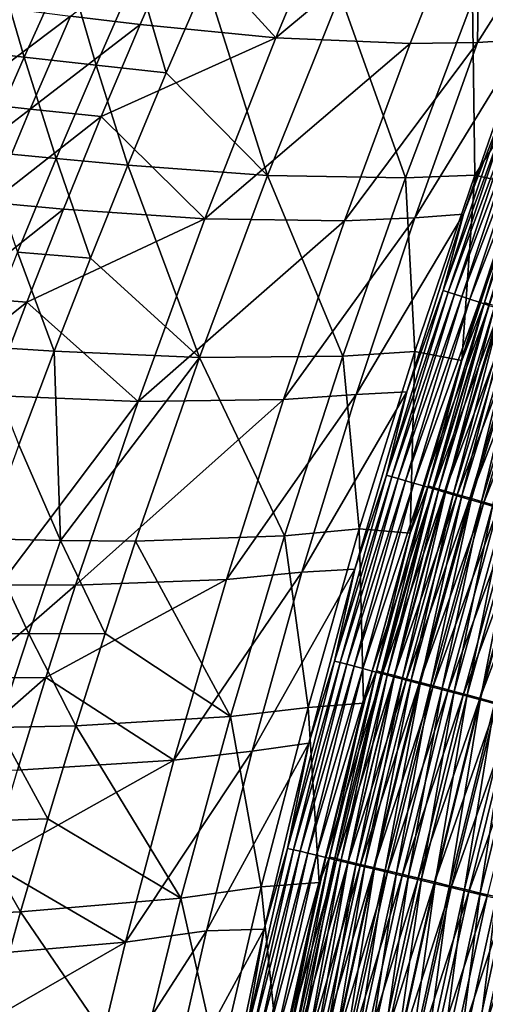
# Model space of a CAD drawing. Header units: metres. Extents: x 0 to 1400, y -1400 to 0.
# Tile 114 of 256: x 193 to 225, y -610 to -543. Entities that reach past the tile are written whole.
import ezdxf

# ---------------------------------------------------------------- set-up
doc = ezdxf.new("R2010")
doc.units = ezdxf.units.M

msp = doc.modelspace()

# ---------------------------------------------------------------- linework, layer by layer
at = {"layer": 'None'}
for points in [[(216.11055, -531.797058, -367.193848), (210.9776, -544.06488, -367.144104), (204.410156, -536.888916, -311.00415)], [(216.11055, -531.797058, -367.193848), (224.907562, -532.435425, -423.498596), (210.9776, -544.06488, -367.144104)], [(224.907562, -532.435425, -423.498596), (220.14151, -544.458435, -423.469849), (210.9776, -544.06488, -367.144104)], [(220.14151, -544.458435, -423.469849), (224.907562, -532.435425, -423.498596), (224.741699, -544.384521, -451.65152)], [(224.907562, -532.435425, -423.498596), (232.331741, -532.395081, -470.942535), (224.741699, -544.384521, -451.65152)], [(232.331741, -532.395081, -470.942535), (227.910233, -544.191895, -471.160858), (224.741699, -544.384521, -451.65152)], [(201.695084, -543.155518, -310.973724), (196.940201, -542.585938, -282.952026), (204.410156, -536.888916, -311.00415)], [(210.9776, -544.06488, -367.144104), (201.695084, -543.155518, -310.973724), (204.410156, -536.888916, -311.00415)], [(191.715164, -538.344055, -226.513397), (188.740311, -544.821228, -226.474945), (193.788971, -545.381836, -254.434387)], [(196.669632, -538.972107, -254.473541), (191.715164, -538.344055, -226.513397), (193.788971, -545.381836, -254.434387)], [(196.669632, -538.972107, -254.473541), (193.788971, -545.381836, -254.434387), (198.695969, -545.93927, -282.434631)], [(201.483261, -539.594177, -282.473602), (196.669632, -538.972107, -254.473541), (198.695969, -545.93927, -282.434631)], [(201.483261, -539.594177, -282.473602), (198.695969, -545.93927, -282.434631), (203.48909, -546.461975, -310.473175)], [(206.18364, -540.179382, -310.511078), (201.483261, -539.594177, -282.473602), (203.48909, -546.461975, -310.473175)], [(206.18364, -540.179382, -310.511078), (203.48909, -546.461975, -310.473175), (210.406784, -553.461304, -366.621277)], [(210.406784, -553.461304, -366.621277), (215.355011, -541.116821, -366.687836), (206.18364, -540.179382, -310.511078)], [(219.824326, -553.629761, -422.924652), (215.355011, -541.116821, -366.687836), (210.406784, -553.461304, -366.621277)], [(219.824326, -553.629761, -422.924652), (224.403, -541.539673, -422.975586), (215.355011, -541.116821, -366.687836)], [(224.403, -541.539673, -422.975586), (219.824326, -553.629761, -422.924652), (224.558044, -553.437439, -451.125275)], [(231.880112, -541.966003, -470.656403), (224.403, -541.539673, -422.975586), (224.558044, -553.437439, -451.125275)], [(189.238663, -548.402283, -254.937912), (192.071579, -541.98175, -254.969345), (196.940201, -542.585938, -282.952026)], [(224.558044, -553.437439, -451.125275), (227.566879, -554.136169, -470.869385), (231.880112, -541.966003, -470.656403)], [(196.940201, -542.585938, -282.952026), (194.201202, -548.942139, -282.920593), (189.238663, -548.402283, -254.937912)], [(194.201202, -548.942139, -282.920593), (196.940201, -542.585938, -282.952026), (201.695084, -543.155518, -310.973724)], [(199.049362, -549.449463, -310.943176), (194.201202, -548.942139, -282.920593), (201.695084, -543.155518, -310.973724)], [(199.049362, -549.449463, -310.943176), (201.695084, -543.155518, -310.973724), (210.9776, -544.06488, -367.144104)], [(206.12883, -556.432251, -367.093872), (199.049362, -549.449463, -310.943176), (210.9776, -544.06488, -367.144104)], [(210.9776, -544.06488, -367.144104), (220.14151, -544.458435, -423.469849), (206.12883, -556.432251, -367.093872)], [(220.14151, -544.458435, -423.469849), (215.664764, -556.572449, -423.440765), (206.12883, -556.432251, -367.093872)], [(215.664764, -556.572449, -423.440765), (220.14151, -544.458435, -423.469849), (224.741699, -544.384521, -451.65152)], [(224.741699, -544.384521, -451.65152), (220.450577, -556.365295, -451.633575), (215.664764, -556.572449, -423.440765)], [(224.741699, -544.384521, -451.65152), (227.910233, -544.191895, -471.160858), (220.450577, -556.365295, -451.633575)], [(227.910233, -544.191895, -471.160858), (223.77269, -556.116882, -471.387726), (220.450577, -556.365295, -451.633575)], [(223.77269, -556.116882, -471.387726), (227.910233, -544.191895, -471.160858), (226.567551, -548.842773, -472.902557)], [(193.788971, -545.381836, -254.434387), (188.740311, -544.821228, -226.474945), (190.97673, -551.821777, -254.394897)], [(193.788971, -545.381836, -254.434387), (190.97673, -551.821777, -254.394897), (195.978073, -552.313293, -282.395325)], [(193.788971, -545.381836, -254.434387), (195.978073, -552.313293, -282.395325), (198.695969, -545.93927, -282.434631)], [(198.695969, -545.93927, -282.434631), (195.978073, -552.313293, -282.395325), (200.864914, -552.772095, -310.434937)], [(203.48909, -546.461975, -310.473175), (198.695969, -545.93927, -282.434631), (200.864914, -552.772095, -310.434937)], [(203.48909, -546.461975, -310.473175), (200.864914, -552.772095, -310.434937), (210.406784, -553.461304, -366.621277)], [(189.238663, -548.402283, -254.937912), (194.201202, -548.942139, -282.920593), (186.473923, -554.852234, -254.906357)], [(186.473923, -554.852234, -254.906357), (194.201202, -548.942139, -282.920593), (191.531235, -555.326416, -282.889008)], [(194.201202, -548.942139, -282.920593), (199.049362, -549.449463, -310.943176), (191.531235, -555.326416, -282.889008)], [(223.77269, -556.116882, -471.387726), (226.567551, -548.842773, -472.902557), (222.379883, -561.334351, -473.13504)], [(222.379883, -561.334351, -473.13504), (226.567551, -548.842773, -472.902557), (226.913788, -548.963318, -474.542603)], [(222.379883, -561.334351, -473.13504), (226.913788, -548.963318, -474.542603), (222.737091, -561.448669, -474.765381)], [(222.737091, -561.448669, -474.765381), (226.913788, -548.963318, -474.542603), (227.328781, -549.108032, -476.167419)], [(222.737091, -561.448669, -474.765381), (227.328781, -549.108032, -476.167419), (223.162903, -561.585083, -476.380219)], [(223.162903, -561.585083, -476.380219), (227.328781, -549.108032, -476.167419), (227.811417, -549.276428, -477.773315)], [(223.162903, -561.585083, -476.380219), (227.811417, -549.276428, -477.773315), (223.656235, -561.743286, -477.975861)], [(223.656235, -561.743286, -477.975861), (227.811417, -549.276428, -477.773315), (228.360626, -549.468262, -479.356506)], [(191.531235, -555.326416, -282.889008), (199.049362, -549.449463, -310.943176), (196.473541, -555.770081, -310.912506)], [(199.049362, -549.449463, -310.943176), (206.12883, -556.432251, -367.093872), (196.473541, -555.770081, -310.912506)], [(228.360626, -549.468262, -479.356506), (224.215973, -561.922913, -479.548615), (223.656235, -561.743286, -477.975861)], [(228.975296, -549.682983, -480.9133), (224.215973, -561.922913, -479.548615), (228.360626, -549.468262, -479.356506)], [(224.841003, -562.123596, -481.094818), (224.215973, -561.922913, -479.548615), (228.975296, -549.682983, -480.9133)], [(224.841003, -562.123596, -481.094818), (228.975296, -549.682983, -480.9133), (229.654373, -549.92041, -482.439941)], [(225.530243, -562.345032, -482.610809), (224.841003, -562.123596, -481.094818), (229.654373, -549.92041, -482.439941)], [(229.377396, -549.723083, -472.314148), (227.566879, -554.136169, -470.869385), (225.207153, -562.143311, -472.528259)], [(229.377396, -549.723083, -472.314148), (225.207153, -562.143311, -472.528259), (225.536072, -562.248596, -474.029999)], [(190.97673, -551.821777, -254.394897), (193.330093, -558.715576, -282.355682), (195.978073, -552.313293, -282.395325)], [(195.978073, -552.313293, -282.395325), (193.330093, -558.715576, -282.355682), (198.311554, -559.109192, -310.396423)], [(195.978073, -552.313293, -282.395325), (198.311554, -559.109192, -310.396423), (200.864914, -552.772095, -310.434937)], [(200.864914, -552.772095, -310.434937), (198.311554, -559.109192, -310.396423), (205.748627, -565.90332, -366.553558)], [(210.406784, -553.461304, -366.621277), (200.864914, -552.772095, -310.434937), (205.748627, -565.90332, -366.553558)], [(215.540604, -565.808716, -422.872772), (210.406784, -553.461304, -366.621277), (205.748627, -565.90332, -366.553558)], [(215.540604, -565.808716, -422.872772), (219.824326, -553.629761, -422.924652), (210.406784, -553.461304, -366.621277)], [(219.824326, -553.629761, -422.924652), (215.540604, -565.808716, -422.872772), (220.461334, -565.478516, -451.084717)], [(224.558044, -553.437439, -451.125275), (219.824326, -553.629761, -422.924652), (220.461334, -565.478516, -451.084717)], [(220.461334, -565.478516, -451.084717), (223.657867, -566.112854, -471.084503), (224.558044, -553.437439, -451.125275)], [(223.657867, -566.112854, -471.084503), (227.566879, -554.136169, -470.869385), (224.558044, -553.437439, -451.125275)], [(227.566879, -554.136169, -470.869385), (223.657867, -566.112854, -471.084503), (225.207153, -562.143311, -472.528259)], [(191.531235, -555.326416, -282.889008), (196.473541, -555.770081, -310.912506), (188.930893, -561.738037, -282.8573)], [(196.473541, -555.770081, -310.912506), (193.968155, -562.116699, -310.881714), (188.930893, -561.738037, -282.8573)], [(196.473541, -555.770081, -310.912506), (206.12883, -556.432251, -367.093872), (193.968155, -562.116699, -310.881714)], [(206.12883, -556.432251, -367.093872), (201.567673, -568.893494, -367.043243), (193.968155, -562.116699, -310.881714)], [(206.12883, -556.432251, -367.093872), (215.664764, -556.572449, -423.440765), (201.567673, -568.893494, -367.043243)], [(215.664764, -556.572449, -423.440765), (211.479919, -568.771606, -423.411346), (201.567673, -568.893494, -367.043243)], [(220.450577, -556.365295, -451.633575), (211.479919, -568.771606, -423.411346), (215.664764, -556.572449, -423.440765)], [(220.450577, -556.365295, -451.633575), (216.452576, -568.42749, -451.615326), (211.479919, -568.771606, -423.411346)], [(220.450577, -556.365295, -451.633575), (223.77269, -556.116882, -471.387726), (216.452576, -568.42749, -451.615326)], [(223.77269, -556.116882, -471.387726), (219.903275, -568.232971, -471.624115), (216.452576, -568.42749, -451.615326)], [(219.903275, -568.232971, -471.624115), (223.77269, -556.116882, -471.387726), (222.379883, -561.334351, -473.13504)], [(193.330093, -558.715576, -282.355682), (190.752579, -565.145386, -282.315765), (195.829529, -565.472412, -310.357574)], [(193.330093, -558.715576, -282.355682), (195.829529, -565.472412, -310.357574), (198.311554, -559.109192, -310.396423)], [(198.311554, -559.109192, -310.396423), (195.829529, -565.472412, -310.357574), (205.748627, -565.90332, -366.553558)], [(219.903275, -568.232971, -471.624115), (222.379883, -561.334351, -473.13504), (218.515259, -573.932678, -473.374817)], [(218.515259, -573.932678, -473.374817), (222.379883, -561.334351, -473.13504), (222.737091, -561.448669, -474.765381)], [(188.930893, -561.738037, -282.8573), (193.968155, -562.116699, -310.881714), (186.400757, -568.176392, -282.8255)], [(218.515259, -573.932678, -473.374817), (222.737091, -561.448669, -474.765381), (218.883453, -574.040283, -474.995117)], [(218.883453, -574.040283, -474.995117), (222.737091, -561.448669, -474.765381), (223.162903, -561.585083, -476.380219)], [(218.883453, -574.040283, -474.995117), (223.162903, -561.585083, -476.380219), (219.320038, -574.168091, -476.599609)], [(219.320038, -574.168091, -476.599609), (223.162903, -561.585083, -476.380219), (223.656235, -561.743286, -477.975861)], [(223.656235, -561.743286, -477.975861), (219.823914, -574.315674, -478.184631), (219.320038, -574.168091, -476.599609)], [(224.215973, -561.922913, -479.548615), (219.823914, -574.315674, -478.184631), (223.656235, -561.743286, -477.975861)], [(220.393982, -574.482727, -479.746582), (219.823914, -574.315674, -478.184631), (224.215973, -561.922913, -479.548615)], [(220.393982, -574.482727, -479.746582), (224.215973, -561.922913, -479.548615), (224.841003, -562.123596, -481.094818)], [(186.400757, -568.176392, -282.8255), (193.968155, -562.116699, -310.881714), (191.533722, -568.488708, -310.85083)], [(193.968155, -562.116699, -310.881714), (201.567673, -568.893494, -367.043243), (191.533722, -568.488708, -310.85083)], [(221.029083, -574.669006, -481.28186), (220.393982, -574.482727, -479.746582), (224.841003, -562.123596, -481.094818)], [(221.029083, -574.669006, -481.28186), (224.841003, -562.123596, -481.094818), (225.530243, -562.345032, -482.610809)], [(221.728134, -574.874146, -482.786835), (221.029083, -574.669006, -481.28186), (225.530243, -562.345032, -482.610809)], [(225.207153, -562.143311, -472.528259), (223.657867, -566.112854, -471.084503), (221.357941, -574.6698, -472.749084)], [(225.207153, -562.143311, -472.528259), (221.357941, -574.6698, -472.749084), (221.69696, -574.768921, -474.241577)], [(225.536072, -562.248596, -474.029999), (225.207153, -562.143311, -472.528259), (221.69696, -574.768921, -474.241577)], [(221.69696, -574.768921, -474.241577), (222.098999, -574.886658, -475.719513), (225.536072, -562.248596, -474.029999)], [(221.728134, -574.874146, -482.786835), (225.530243, -562.345032, -482.610809), (226.282578, -562.586792, -484.092865)], [(222.490021, -575.097778, -484.257874), (221.728134, -574.874146, -482.786835), (226.282578, -562.586792, -484.092865)], [(222.098999, -574.886658, -475.719513), (225.928177, -562.374329, -475.517456), (225.536072, -562.248596, -474.029999)], [(225.928177, -562.374329, -475.517456), (222.098999, -574.886658, -475.719513), (222.563019, -575.022705, -477.179504)], [(222.490021, -575.097778, -484.257874), (226.282578, -562.586792, -484.092865), (227.096771, -562.848572, -485.537567)], [(226.382477, -562.520081, -476.987244), (225.928177, -562.374329, -475.517456), (222.563019, -575.022705, -477.179504)], [(222.563019, -575.022705, -477.179504), (223.087982, -575.176697, -478.618256), (226.382477, -562.520081, -476.987244)], [(223.087982, -575.176697, -478.618256), (226.897934, -562.685669, -478.435944), (226.382477, -562.520081, -476.987244)], [(226.897934, -562.685669, -478.435944), (223.087982, -575.176697, -478.618256), (223.672882, -575.348328, -480.03244)], [(227.473557, -562.870605, -479.860199), (226.897934, -562.685669, -478.435944), (223.672882, -575.348328, -480.03244)], [(223.313446, -575.339539, -485.691589), (222.490021, -575.097778, -484.257874), (227.096771, -562.848572, -485.537567)], [(223.313446, -575.339539, -485.691589), (227.096771, -562.848572, -485.537567), (227.970947, -563.1297, -486.942322)], [(224.196594, -575.598938, -487.085419), (223.313446, -575.339539, -485.691589), (227.970947, -563.1297, -486.942322)], [(223.672882, -575.348328, -480.03244), (224.316681, -575.537415, -481.418732), (227.473557, -562.870605, -479.860199)], [(224.196594, -575.598938, -487.085419), (227.970947, -563.1297, -486.942322), (228.903107, -563.429565, -488.304718)], [(224.316681, -575.537415, -481.418732), (228.108307, -563.074707, -481.256592), (227.473557, -562.870605, -479.860199)], [(228.108307, -563.074707, -481.256592), (224.316681, -575.537415, -481.418732), (225.018356, -575.74353, -482.773743)], [(228.801193, -563.297546, -482.621796), (228.108307, -563.074707, -481.256592), (225.018356, -575.74353, -482.773743)], [(225.018356, -575.74353, -482.773743), (225.776718, -575.96637, -484.094391), (228.801193, -563.297546, -482.621796)], [(225.137451, -575.875366, -488.437012), (224.196594, -575.598938, -487.085419), (228.903107, -563.429565, -488.304718)], [(225.137451, -575.875366, -488.437012), (228.903107, -563.429565, -488.304718), (229.891266, -563.747498, -489.622375)], [(226.134018, -576.168213, -489.74408), (225.137451, -575.875366, -488.437012), (229.891266, -563.747498, -489.622375)], [(190.752579, -565.145386, -282.315765), (193.419296, -571.861145, -310.318451), (195.829529, -565.472412, -310.357574)], [(195.829529, -565.472412, -310.357574), (193.419296, -571.861145, -310.318451), (196.262894, -578.403992, -338.363739)], [(205.748627, -565.90332, -366.553558), (195.829529, -565.472412, -310.357574), (196.262894, -578.403992, -338.363739)], [(201.383575, -578.43689, -366.484833), (205.748627, -565.90332, -366.553558), (196.262894, -578.403992, -338.363739)], [(211.554123, -578.070251, -422.820068), (205.748627, -565.90332, -366.553558), (201.383575, -578.43689, -366.484833)], [(211.554123, -578.070251, -422.820068), (215.540604, -565.808716, -422.872772), (205.748627, -565.90332, -366.553558)], [(215.540604, -565.808716, -422.872772), (211.554123, -578.070251, -422.820068), (216.662949, -577.598572, -451.043457)], [(220.461334, -565.478516, -451.084717), (215.540604, -565.808716, -422.872772), (216.662949, -577.598572, -451.043457)], [(216.662949, -577.598572, -451.043457), (220.128357, -577.903015, -471.301239), (220.461334, -565.478516, -451.084717)], [(220.128357, -577.903015, -471.301239), (223.657867, -566.112854, -471.084503), (220.461334, -565.478516, -451.084717)], [(223.657867, -566.112854, -471.084503), (220.128357, -577.903015, -471.301239), (221.357941, -574.6698, -472.749084)], [(191.533722, -568.488708, -310.85083), (201.567673, -568.893494, -367.043243), (192.118134, -581.422607, -338.86441)], [(201.567673, -568.893494, -367.043243), (211.479919, -568.771606, -423.411346), (197.297577, -581.442993, -366.99231)], [(211.479919, -568.771606, -423.411346), (207.58963, -581.049927, -423.381561), (197.297577, -581.442993, -366.99231)], [(216.452576, -568.42749, -451.615326), (212.749954, -580.565308, -451.596832), (207.58963, -581.049927, -423.381561)], [(216.452576, -568.42749, -451.615326), (207.58963, -581.049927, -423.381561), (211.479919, -568.771606, -423.411346)], [(216.452576, -568.42749, -451.615326), (219.903275, -568.232971, -471.624115), (212.749954, -580.565308, -451.596832)], [(219.903275, -568.232971, -471.624115), (216.365372, -580.345154, -471.865906), (212.749954, -580.565308, -451.596832)], [(216.365372, -580.345154, -471.865906), (219.903275, -568.232971, -471.624115), (218.515259, -573.932678, -473.374817)], [(192.118134, -581.422607, -338.86441), (201.567673, -568.893494, -367.043243), (197.297577, -581.442993, -366.99231)], [(193.419296, -571.861145, -310.318451), (191.08136, -578.274719, -310.279083), (196.262894, -578.403992, -338.363739)], [(216.365372, -580.345154, -471.865906), (218.515259, -573.932678, -473.374817), (214.978226, -586.629761, -473.621185)], [(214.978226, -586.629761, -473.621185), (218.515259, -573.932678, -473.374817), (218.883453, -574.040283, -474.995117)], [(214.978226, -586.629761, -473.621185), (218.883453, -574.040283, -474.995117), (215.357361, -586.730286, -475.23114)], [(215.357361, -586.730286, -475.23114), (218.883453, -574.040283, -474.995117), (219.320038, -574.168091, -476.599609)], [(219.320038, -574.168091, -476.599609), (215.804626, -586.848938, -476.824951), (215.357361, -586.730286, -475.23114)], [(219.823914, -574.315674, -478.184631), (215.804626, -586.848938, -476.824951), (219.320038, -574.168091, -476.599609)], [(216.318878, -586.985474, -478.399048), (215.804626, -586.848938, -476.824951), (219.823914, -574.315674, -478.184631)], [(216.318878, -586.985474, -478.399048), (219.823914, -574.315674, -478.184631), (220.393982, -574.482727, -479.746582)], [(216.899002, -587.139648, -479.94986), (216.318878, -586.985474, -478.399048), (220.393982, -574.482727, -479.746582)], [(216.899002, -587.139648, -479.94986), (220.393982, -574.482727, -479.746582), (221.029083, -574.669006, -481.28186)], [(217.543869, -587.311096, -481.473877), (216.899002, -587.139648, -479.94986), (221.029083, -574.669006, -481.28186)], [(217.543869, -587.311096, -481.473877), (221.029083, -574.669006, -481.28186), (221.728134, -574.874146, -482.786835)], [(221.357941, -574.6698, -472.749084), (220.128357, -577.903015, -471.301239), (217.834244, -587.294556, -472.976013)], [(221.357941, -574.6698, -472.749084), (217.834244, -587.294556, -472.976013), (218.18335, -587.387146, -474.458954)], [(221.69696, -574.768921, -474.241577), (221.357941, -574.6698, -472.749084), (218.18335, -587.387146, -474.458954)], [(218.18335, -587.387146, -474.458954), (218.595215, -587.49646, -475.927032), (221.69696, -574.768921, -474.241577)], [(218.595215, -587.49646, -475.927032), (222.098999, -574.886658, -475.719513), (221.69696, -574.768921, -474.241577)], [(218.25235, -587.499512, -482.967529), (217.543869, -587.311096, -481.473877), (221.728134, -574.874146, -482.786835)], [(218.25235, -587.499512, -482.967529), (221.728134, -574.874146, -482.786835), (222.490021, -575.097778, -484.257874)], [(219.0233, -587.704651, -484.427216), (218.25235, -587.499512, -482.967529), (222.490021, -575.097778, -484.257874)], [(222.098999, -574.886658, -475.719513), (218.595215, -587.49646, -475.927032), (219.068802, -587.622375, -477.376984)], [(219.0233, -587.704651, -484.427216), (222.490021, -575.097778, -484.257874), (223.313446, -575.339539, -485.691589)], [(219.855469, -587.926147, -485.84964), (219.0233, -587.704651, -484.427216), (223.313446, -575.339539, -485.691589)], [(222.563019, -575.022705, -477.179504), (222.098999, -574.886658, -475.719513), (219.068802, -587.622375, -477.376984)], [(219.068802, -587.622375, -477.376984), (219.603043, -587.764404, -478.805481), (222.563019, -575.022705, -477.179504)], [(219.603043, -587.764404, -478.805481), (223.087982, -575.176697, -478.618256), (222.563019, -575.022705, -477.179504)], [(223.087982, -575.176697, -478.618256), (219.603043, -587.764404, -478.805481), (220.19693, -587.922424, -480.20932)], [(219.855469, -587.926147, -485.84964), (223.313446, -575.339539, -485.691589), (224.196594, -575.598938, -487.085419)], [(223.672882, -575.348328, -480.03244), (223.087982, -575.176697, -478.618256), (220.19693, -587.922424, -480.20932)], [(220.19693, -587.922424, -480.20932), (220.849411, -588.09613, -481.585144), (223.672882, -575.348328, -480.03244)], [(220.849411, -588.09613, -481.585144), (224.316681, -575.537415, -481.418732), (223.672882, -575.348328, -480.03244)], [(220.746979, -588.163452, -487.232239), (219.855469, -587.926147, -485.84964), (224.196594, -575.598938, -487.085419)], [(220.746979, -588.163452, -487.232239), (224.196594, -575.598938, -487.085419), (225.137451, -575.875366, -488.437012)], [(221.695862, -588.416138, -488.572784), (220.746979, -588.163452, -487.232239), (225.137451, -575.875366, -488.437012)], [(224.316681, -575.537415, -481.418732), (220.849411, -588.09613, -481.585144), (221.559448, -588.285156, -482.929718)], [(225.018356, -575.74353, -482.773743), (224.316681, -575.537415, -481.418732), (221.559448, -588.285156, -482.929718)], [(221.559448, -588.285156, -482.929718), (222.325867, -588.489319, -484.23996), (225.018356, -575.74353, -482.773743)], [(221.695862, -588.416138, -488.572784), (225.137451, -575.875366, -488.437012), (226.134018, -576.168213, -489.74408)], [(222.700119, -588.683594, -489.868927), (221.695862, -588.416138, -488.572784), (226.134018, -576.168213, -489.74408)], [(222.325867, -588.489319, -484.23996), (225.776718, -575.96637, -484.094391), (225.018356, -575.74353, -482.773743)], [(225.776718, -575.96637, -484.094391), (222.325867, -588.489319, -484.23996), (223.146957, -588.708069, -485.513519)], [(222.700119, -588.683594, -489.868927), (226.134018, -576.168213, -489.74408), (227.184296, -576.476868, -491.004211)], [(226.590103, -576.205444, -485.378296), (225.776718, -575.96637, -484.094391), (223.146957, -588.708069, -485.513519)], [(223.757751, -588.965332, -491.118378), (222.700119, -588.683594, -489.868927), (227.184296, -576.476868, -491.004211)], [(226.590103, -576.205444, -485.378296), (223.146957, -588.708069, -485.513519), (224.020889, -588.940979, -486.748322)], [(223.757751, -588.965332, -491.118378), (227.184296, -576.476868, -491.004211), (228.286285, -576.800842, -492.215118)], [(224.866776, -589.260803, -492.318878), (223.757751, -588.965332, -491.118378), (228.286285, -576.800842, -492.215118)], [(227.456635, -576.460205, -486.623322), (226.590103, -576.205444, -485.378296), (224.020889, -588.940979, -486.748322)], [(224.020889, -588.940979, -486.748322), (224.945831, -589.1875, -487.942261), (227.456635, -576.460205, -486.623322)], [(224.866776, -589.260803, -492.318878), (228.286285, -576.800842, -492.215118), (229.438004, -577.139465, -493.374451)], [(224.945831, -589.1875, -487.942261), (228.374481, -576.730103, -487.827271), (227.456635, -576.460205, -486.623322)], [(224.945831, -589.1875, -487.942261), (225.919937, -589.447205, -489.093201), (228.374481, -576.730103, -487.827271)], [(226.025192, -589.569519, -493.468079), (224.866776, -589.260803, -492.318878), (229.438004, -577.139465, -493.374451)], [(207.867172, -590.408081, -422.766632), (211.554123, -578.070251, -422.820068), (201.383575, -578.43689, -366.484833)], [(211.554123, -578.070251, -422.820068), (207.867172, -590.408081, -422.766632), (213.16478, -589.791138, -451.001495)], [(216.662949, -577.598572, -451.043457), (211.554123, -578.070251, -422.820068), (213.16478, -589.791138, -451.001495)], [(213.16478, -589.791138, -451.001495), (216.9561, -589.512939, -471.519073), (216.662949, -577.598572, -451.043457)], [(216.9561, -589.512939, -471.519073), (220.128357, -577.903015, -471.301239), (216.662949, -577.598572, -451.043457)], [(220.128357, -577.903015, -471.301239), (216.9561, -589.512939, -471.519073), (217.834244, -587.294556, -472.976013)], [(191.08136, -578.274719, -310.279083), (188.816177, -584.712402, -310.239441), (194.094833, -584.772156, -338.326141)], [(196.262894, -578.403992, -338.363739), (191.08136, -578.274719, -310.279083), (194.094833, -584.772156, -338.326141)], [(196.262894, -578.403992, -338.363739), (194.094833, -584.772156, -338.326141), (199.311905, -584.736084, -366.450134)], [(196.262894, -578.403992, -338.363739), (199.311905, -584.736084, -366.450134), (201.383575, -578.43689, -366.484833)], [(199.311905, -584.736084, -366.450134), (207.867172, -590.408081, -422.766632), (201.383575, -578.43689, -366.484833)], [(212.749954, -580.565308, -451.596832), (203.996506, -593.401672, -423.35144), (207.58963, -581.049927, -423.381561)], [(212.749954, -580.565308, -451.596832), (209.344971, -592.772766, -451.578003), (203.996506, -593.401672, -423.35144)], [(212.749954, -580.565308, -451.596832), (216.365372, -580.345154, -471.865906), (209.344971, -592.772766, -451.578003)], [(216.365372, -580.345154, -471.865906), (213.209305, -592.229248, -472.108002), (209.344971, -592.772766, -451.578003)], [(213.209305, -592.229248, -472.108002), (216.365372, -580.345154, -471.865906), (214.978226, -586.629761, -473.621185)], [(189.996841, -587.797424, -338.835388), (192.118134, -581.422607, -338.86441), (197.297577, -581.442993, -366.99231)], [(189.996841, -587.797424, -338.835388), (197.297577, -581.442993, -366.99231), (195.272751, -587.749084, -366.966766)], [(197.297577, -581.442993, -366.99231), (207.58963, -581.049927, -423.381561), (195.272751, -587.749084, -366.966766)], [(207.58963, -581.049927, -423.381561), (203.996506, -593.401672, -423.35144), (195.272751, -587.749084, -366.966766)], [(188.816177, -584.712402, -310.239441), (192.000641, -591.162292, -338.28833), (194.094833, -584.772156, -338.326141)], [(194.094833, -584.772156, -338.326141), (192.000641, -591.162292, -338.28833), (197.314682, -591.055969, -366.415192)], [(194.094833, -584.772156, -338.326141), (197.314682, -591.055969, -366.415192), (199.311905, -584.736084, -366.450134)], [(199.311905, -584.736084, -366.450134), (197.314682, -591.055969, -366.415192), (207.867172, -590.408081, -422.766632)], [(213.209305, -592.229248, -472.108002), (214.978226, -586.629761, -473.621185), (211.77327, -599.417603, -473.873535)], [(211.77327, -599.417603, -473.873535), (214.978226, -586.629761, -473.621185), (215.357361, -586.730286, -475.23114)], [(215.357361, -586.730286, -475.23114), (212.1633, -599.510437, -475.472809), (211.77327, -599.417603, -473.873535)], [(215.804626, -586.848938, -476.824951), (212.1633, -599.510437, -475.472809), (215.357361, -586.730286, -475.23114)], [(212.621078, -599.619568, -477.055634), (212.1633, -599.510437, -475.472809), (215.804626, -586.848938, -476.824951)], [(212.621078, -599.619568, -477.055634), (215.804626, -586.848938, -476.824951), (216.318878, -586.985474, -478.399048)], [(213.145508, -599.744629, -478.6185), (212.621078, -599.619568, -477.055634), (216.318878, -586.985474, -478.399048)], [(213.145508, -599.744629, -478.6185), (216.318878, -586.985474, -478.399048), (216.899002, -587.139648, -479.94986)], [(213.735428, -599.885437, -480.157898), (213.145508, -599.744629, -478.6185), (216.899002, -587.139648, -479.94986)], [(213.735428, -599.885437, -480.157898), (216.899002, -587.139648, -479.94986), (217.543869, -587.311096, -481.473877)], [(214.389694, -600.041626, -481.670349), (213.735428, -599.885437, -480.157898), (217.543869, -587.311096, -481.473877)], [(214.389694, -600.041626, -481.670349), (217.543869, -587.311096, -481.473877), (218.25235, -587.499512, -482.967529)], [(215.107178, -600.213013, -483.152374), (214.389694, -600.041626, -481.670349), (218.25235, -587.499512, -482.967529)], [(217.834244, -587.294556, -472.976013), (216.9561, -589.512939, -471.519073), (214.640564, -600.009521, -473.208435)], [(217.834244, -587.294556, -472.976013), (214.640564, -600.009521, -473.208435), (214.999695, -600.095154, -474.681549)], [(218.18335, -587.387146, -474.458954), (217.834244, -587.294556, -472.976013), (214.999695, -600.095154, -474.681549)], [(214.999695, -600.095154, -474.681549), (215.421265, -600.195679, -476.139526), (218.18335, -587.387146, -474.458954)], [(215.107178, -600.213013, -483.152374), (218.25235, -587.499512, -482.967529), (219.0233, -587.704651, -484.427216)], [(215.421265, -600.195679, -476.139526), (218.595215, -587.49646, -475.927032), (218.18335, -587.387146, -474.458954)], [(218.595215, -587.49646, -475.927032), (215.421265, -600.195679, -476.139526), (215.904205, -600.310974, -477.579102)], [(219.068802, -587.622375, -477.376984), (218.595215, -587.49646, -475.927032), (215.904205, -600.310974, -477.579102)], [(215.904205, -600.310974, -477.579102), (216.447479, -600.440735, -478.997101), (219.068802, -587.622375, -477.376984)], [(216.447479, -600.440735, -478.997101), (219.603043, -587.764404, -478.805481), (219.068802, -587.622375, -477.376984)], [(187.949158, -594.193604, -338.806335), (189.996841, -587.797424, -338.835388), (195.272751, -587.749084, -366.966766)], [(187.949158, -594.193604, -338.806335), (195.272751, -587.749084, -366.966766), (193.321976, -594.075134, -366.941162)], [(195.272751, -587.749084, -366.966766), (203.996506, -593.401672, -423.35144), (193.321976, -594.075134, -366.941162)], [(215.886719, -600.399292, -484.600433), (215.107178, -600.213013, -483.152374), (219.0233, -587.704651, -484.427216)], [(215.886719, -600.399292, -484.600433), (219.0233, -587.704651, -484.427216), (219.855469, -587.926147, -485.84964)], [(216.727051, -600.600098, -486.011261), (215.886719, -600.399292, -484.600433), (219.855469, -587.926147, -485.84964)], [(219.603043, -587.764404, -478.805481), (216.447479, -600.440735, -478.997101), (217.050034, -600.584717, -480.390259)], [(216.727051, -600.600098, -486.011261), (219.855469, -587.926147, -485.84964), (220.746979, -588.163452, -487.232239)], [(217.626328, -600.815063, -487.382385), (216.727051, -600.600098, -486.011261), (220.746979, -588.163452, -487.232239)], [(220.19693, -587.922424, -480.20932), (219.603043, -587.764404, -478.805481), (217.050034, -600.584717, -480.390259)], [(217.050034, -600.584717, -480.390259), (217.710815, -600.742676, -481.755402), (220.19693, -587.922424, -480.20932)], [(217.626328, -600.815063, -487.382385), (220.746979, -588.163452, -487.232239), (221.695862, -588.416138, -488.572784)], [(217.710815, -600.742676, -481.755402), (220.849411, -588.09613, -481.585144), (220.19693, -587.922424, -480.20932)], [(220.849411, -588.09613, -481.585144), (217.710815, -600.742676, -481.755402), (218.428757, -600.914368, -483.089264)], [(221.559448, -588.285156, -482.929718), (220.849411, -588.09613, -481.585144), (218.428757, -600.914368, -483.089264)], [(218.428757, -600.914368, -483.089264), (219.202698, -601.099487, -484.388824), (221.559448, -588.285156, -482.929718)], [(219.202698, -601.099487, -484.388824), (222.325867, -588.489319, -484.23996), (221.559448, -588.285156, -482.929718)], [(218.582565, -601.043701, -488.711578), (217.626328, -600.815063, -487.382385), (221.695862, -588.416138, -488.572784)], [(218.582565, -601.043701, -488.711578), (221.695862, -588.416138, -488.572784), (222.700119, -588.683594, -489.868927)], [(219.593781, -601.285522, -489.996552), (218.582565, -601.043701, -488.711578), (222.700119, -588.683594, -489.868927)], [(222.325867, -588.489319, -484.23996), (219.202698, -601.099487, -484.388824), (220.030945, -601.297668, -485.651825)], [(219.593781, -601.285522, -489.996552), (222.700119, -588.683594, -489.868927), (223.757751, -588.965332, -491.118378)], [(220.65799, -601.540039, -491.235077), (219.593781, -601.285522, -489.996552), (223.757751, -588.965332, -491.118378)], [(223.146957, -588.708069, -485.513519), (222.325867, -588.489319, -484.23996), (220.030945, -601.297668, -485.651825)], [(223.146957, -588.708069, -485.513519), (220.030945, -601.297668, -485.651825), (220.911667, -601.508423, -486.87616)], [(220.65799, -601.540039, -491.235077), (223.757751, -588.965332, -491.118378), (224.866776, -589.260803, -492.318878)], [(224.020889, -588.940979, -486.748322), (223.146957, -588.708069, -485.513519), (220.911667, -601.508423, -486.87616)], [(220.911667, -601.508423, -486.87616), (221.843018, -601.731323, -488.059814), (224.020889, -588.940979, -486.748322)], [(221.843018, -601.731323, -488.059814), (224.945831, -589.1875, -487.942261), (224.020889, -588.940979, -486.748322)], [(213.931366, -601.757202, -471.753235), (216.9561, -589.512939, -471.519073), (213.16478, -589.791138, -451.001495)], [(216.9561, -589.512939, -471.519073), (213.931366, -601.757202, -471.753235), (214.640564, -600.009521, -473.208435)], [(221.773193, -601.806824, -492.424896), (220.65799, -601.540039, -491.235077), (224.866776, -589.260803, -492.318878)], [(221.773193, -601.806824, -492.424896), (224.866776, -589.260803, -492.318878), (226.025192, -589.569519, -493.468079)], [(222.937424, -602.085327, -493.563751), (221.773193, -601.806824, -492.424896), (226.025192, -589.569519, -493.468079)], [(221.843018, -601.731323, -488.059814), (222.823181, -601.965942, -489.200684), (224.945831, -589.1875, -487.942261)], [(222.823181, -601.965942, -489.200684), (225.919937, -589.447205, -489.093201), (224.945831, -589.1875, -487.942261)], [(222.823181, -601.965942, -489.200684), (223.850327, -602.211853, -490.296661), (225.919937, -589.447205, -489.093201)], [(222.937424, -602.085327, -493.563751), (226.025192, -589.569519, -493.468079), (227.231018, -589.890869, -494.563721)], [(223.850327, -602.211853, -490.296661), (226.941391, -589.719604, -490.199005), (225.919937, -589.447205, -489.093201)], [(213.16478, -589.791138, -451.001495), (207.867172, -590.408081, -422.766632), (209.968704, -602.049927, -450.958923)], [(209.968704, -602.049927, -450.958923), (213.931366, -601.757202, -471.753235), (213.16478, -589.791138, -451.001495)], [(224.148682, -602.375122, -494.649414), (222.937424, -602.085327, -493.563751), (227.231018, -589.890869, -494.563721)], [(223.850327, -602.211853, -490.296661), (224.922638, -602.468567, -491.345703), (226.941391, -589.719604, -490.199005)], [(224.148682, -602.375122, -494.649414), (227.231018, -589.890869, -494.563721), (228.482147, -590.224365, -495.603607)], [(225.404907, -602.67572, -495.679688), (224.148682, -602.375122, -494.649414), (228.482147, -590.224365, -495.603607)], [(224.922638, -602.468567, -491.345703), (228.008331, -590.004089, -491.257599), (226.941391, -589.719604, -490.199005)], [(224.922638, -602.468567, -491.345703), (226.038269, -602.735779, -492.345734), (228.008331, -590.004089, -491.257599)], [(197.314682, -591.055969, -366.415192), (204.481979, -602.815857, -422.712524), (207.867172, -590.408081, -422.766632)], [(207.867172, -590.408081, -422.766632), (204.481979, -602.815857, -422.712524), (209.968704, -602.049927, -450.958923)], [(192.000641, -591.162292, -338.28833), (189.980743, -597.57373, -338.250275), (195.392242, -597.395691, -366.380066)], [(192.000641, -591.162292, -338.28833), (195.392242, -597.395691, -366.380066), (197.314682, -591.055969, -366.415192)], [(197.314682, -591.055969, -366.415192), (195.392242, -597.395691, -366.380066), (204.481979, -602.815857, -422.712524)], [(209.344971, -592.772766, -451.578003), (213.209305, -592.229248, -472.108002), (206.239853, -605.043884, -451.558899)], [(213.209305, -592.229248, -472.108002), (210.176331, -604.928711, -472.371643), (206.239853, -605.043884, -451.558899)], [(210.176331, -604.928711, -472.371643), (213.209305, -592.229248, -472.108002), (211.77327, -599.417603, -473.873535)], [(200.703171, -605.820862, -423.320984), (209.344971, -592.772766, -451.578003), (206.239853, -605.043884, -451.558899)], [(209.344971, -592.772766, -451.578003), (200.703171, -605.820862, -423.320984), (203.996506, -593.401672, -423.35144)], [(203.996506, -593.401672, -423.35144), (191.445679, -600.420471, -366.915497), (193.321976, -594.075134, -366.941162)], [(200.703171, -605.820862, -423.320984), (191.445679, -600.420471, -366.915497), (203.996506, -593.401672, -423.35144)], [(189.980743, -597.57373, -338.250275), (188.035583, -604.005676, -338.212036), (193.544983, -603.754456, -366.344757)], [(189.980743, -597.57373, -338.250275), (193.544983, -603.754456, -366.344757), (195.392242, -597.395691, -366.380066)], [(195.392242, -597.395691, -366.380066), (193.544983, -603.754456, -366.344757), (204.481979, -602.815857, -422.712524)], [(212.1633, -599.510437, -475.472809), (208.904938, -612.288025, -474.131165), (211.77327, -599.417603, -473.873535)], [(211.77327, -599.417603, -473.873535), (208.904938, -612.288025, -474.131165), (210.176331, -604.928711, -472.371643)], [(208.904938, -612.288025, -474.131165), (212.1633, -599.510437, -475.472809), (209.305725, -612.372803, -475.719482)], [(209.305725, -612.372803, -475.719482), (212.1633, -599.510437, -475.472809), (212.621078, -599.619568, -477.055634)], [(209.773865, -612.471863, -477.291046), (209.305725, -612.372803, -475.719482), (212.621078, -599.619568, -477.055634)], [(209.773865, -612.471863, -477.291046), (212.621078, -599.619568, -477.055634), (213.145508, -599.744629, -478.6185)], [(210.308197, -612.585022, -478.842377), (209.773865, -612.471863, -477.291046), (213.145508, -599.744629, -478.6185)], [(210.308197, -612.585022, -478.842377), (213.145508, -599.744629, -478.6185), (213.735428, -599.885437, -480.157898)], [(210.907593, -612.711975, -480.370087), (210.308197, -612.585022, -478.842377), (213.735428, -599.885437, -480.157898)], [(210.907593, -612.711975, -480.370087), (213.735428, -599.885437, -480.157898), (214.389694, -600.041626, -481.670349)], [(211.570877, -612.852539, -481.870728), (210.907593, -612.711975, -480.370087), (214.389694, -600.041626, -481.670349)], [(211.570877, -612.852539, -481.870728), (214.389694, -600.041626, -481.670349), (215.107178, -600.213013, -483.152374)], [(212.296921, -613.00647, -483.340851), (211.570877, -612.852539, -481.870728), (215.107178, -600.213013, -483.152374)], [(214.640564, -600.009521, -473.208435), (213.931366, -601.757202, -471.753235), (211.781403, -612.806824, -473.44574)], [(214.640564, -600.009521, -473.208435), (211.781403, -612.806824, -473.44574), (212.150467, -612.884949, -474.908752)], [(214.999695, -600.095154, -474.681549), (214.640564, -600.009521, -473.208435), (212.150467, -612.884949, -474.908752)], [(212.150467, -612.884949, -474.908752), (212.581558, -612.976257, -476.356354), (214.999695, -600.095154, -474.681549)], [(212.296921, -613.00647, -483.340851), (215.107178, -600.213013, -483.152374), (215.886719, -600.399292, -484.600433)], [(213.084549, -613.173462, -484.777039), (212.296921, -613.00647, -483.340851), (215.886719, -600.399292, -484.600433)], [(212.581558, -612.976257, -476.356354), (215.421265, -600.195679, -476.139526), (214.999695, -600.095154, -474.681549)], [(215.421265, -600.195679, -476.139526), (212.581558, -612.976257, -476.356354), (213.073639, -613.080566, -477.785339)], [(215.904205, -600.310974, -477.579102), (215.421265, -600.195679, -476.139526), (213.073639, -613.080566, -477.785339)], [(213.073639, -613.080566, -477.785339), (213.625641, -613.197632, -479.192566), (215.904205, -600.310974, -477.579102)], [(213.084549, -613.173462, -484.777039), (215.886719, -600.399292, -484.600433), (216.727051, -600.600098, -486.011261)], [(213.625641, -613.197632, -479.192566), (216.447479, -600.440735, -478.997101), (215.904205, -600.310974, -477.579102)], [(189.644302, -606.784302, -366.889801), (191.445679, -600.420471, -366.915497), (200.703171, -605.820862, -423.320984)], [(213.93248, -613.353271, -486.176025), (213.084549, -613.173462, -484.777039), (216.727051, -600.600098, -486.011261)], [(216.447479, -600.440735, -478.997101), (213.625641, -613.197632, -479.192566), (214.236511, -613.327148, -480.574829)], [(213.93248, -613.353271, -486.176025), (216.727051, -600.600098, -486.011261), (217.626328, -600.815063, -487.382385)], [(214.838898, -613.545532, -487.535431), (213.93248, -613.353271, -486.176025), (217.626328, -600.815063, -487.382385)], [(217.050034, -600.584717, -480.390259), (216.447479, -600.440735, -478.997101), (214.236511, -613.327148, -480.574829)], [(214.236511, -613.327148, -480.574829), (214.905167, -613.469055, -481.929016), (217.050034, -600.584717, -480.390259)], [(214.838898, -613.545532, -487.535431), (217.626328, -600.815063, -487.382385), (218.582565, -601.043701, -488.711578)], [(215.801788, -613.749817, -488.853027), (214.838898, -613.545532, -487.535431), (218.582565, -601.043701, -488.711578)], [(214.905167, -613.469055, -481.929016), (217.710815, -600.742676, -481.755402), (217.050034, -600.584717, -480.390259)], [(217.710815, -600.742676, -481.755402), (214.905167, -613.469055, -481.929016), (215.630569, -613.622986, -483.251923)], [(218.428757, -600.914368, -483.089264), (217.710815, -600.742676, -481.755402), (215.630569, -613.622986, -483.251923)], [(215.630569, -613.622986, -483.251923), (216.411514, -613.788757, -484.540588), (218.428757, -600.914368, -483.089264)], [(215.801788, -613.749817, -488.853027), (218.582565, -601.043701, -488.711578), (219.593781, -601.285522, -489.996552)], [(216.411514, -613.788757, -484.540588), (219.202698, -601.099487, -484.388824), (218.428757, -600.914368, -483.089264)], [(216.819214, -613.965698, -490.126617), (215.801788, -613.749817, -488.853027), (219.593781, -601.285522, -489.996552)], [(219.202698, -601.099487, -484.388824), (216.411514, -613.788757, -484.540588), (217.246338, -613.966003, -485.792786)], [(216.819214, -613.965698, -490.126617), (219.593781, -601.285522, -489.996552), (220.65799, -601.540039, -491.235077)], [(217.889191, -614.192749, -491.354004), (216.819214, -613.965698, -490.126617), (220.65799, -601.540039, -491.235077)], [(220.030945, -601.297668, -485.651825), (219.202698, -601.099487, -484.388824), (217.246338, -613.966003, -485.792786)], [(220.030945, -601.297668, -485.651825), (217.246338, -613.966003, -485.792786), (218.133194, -614.154297, -487.00647)], [(217.889191, -614.192749, -491.354004), (220.65799, -601.540039, -491.235077), (221.773193, -601.806824, -492.424896)], [(220.911667, -601.508423, -486.87616), (220.030945, -601.297668, -485.651825), (218.133194, -614.154297, -487.00647)], [(218.133194, -614.154297, -487.00647), (219.070267, -614.353333, -488.179626), (220.911667, -601.508423, -486.87616)], [(219.070267, -614.353333, -488.179626), (221.843018, -601.731323, -488.059814), (220.911667, -601.508423, -486.87616)], [(219.070267, -614.353333, -488.179626), (220.055756, -614.562622, -489.310211), (221.843018, -601.731323, -488.059814)], [(220.055756, -614.562622, -489.310211), (222.823181, -601.965942, -489.200684), (221.843018, -601.731323, -488.059814)], [(209.968704, -602.049927, -450.958923), (204.481979, -602.815857, -422.712524), (207.076477, -614.368469, -450.915863)], [(207.076477, -614.368469, -450.915863), (211.189484, -614.203735, -471.995483), (209.968704, -602.049927, -450.958923)], [(211.189484, -614.203735, -471.995483), (213.931366, -601.757202, -471.753235), (209.968704, -602.049927, -450.958923)], [(213.931366, -601.757202, -471.753235), (211.189484, -614.203735, -471.995483), (211.781403, -612.806824, -473.44574)], [(219.009735, -614.430542, -492.532928), (217.889191, -614.192749, -491.354004), (221.773193, -601.806824, -492.424896)], [(219.009735, -614.430542, -492.532928), (221.773193, -601.806824, -492.424896), (222.937424, -602.085327, -493.563751)], [(220.178864, -614.67865, -493.661224), (219.009735, -614.430542, -492.532928), (222.937424, -602.085327, -493.563751)], [(220.055756, -614.562622, -489.310211), (221.08783, -614.78186, -490.396179), (222.823181, -601.965942, -489.200684)], [(220.178864, -614.67865, -493.661224), (222.937424, -602.085327, -493.563751), (224.148682, -602.375122, -494.649414)], [(221.394623, -614.936768, -494.736694), (220.178864, -614.67865, -493.661224), (224.148682, -602.375122, -494.649414)], [(221.08783, -614.78186, -490.396179), (223.850327, -602.211853, -490.296661), (222.823181, -601.965942, -489.200684)], [(221.08783, -614.78186, -490.396179), (222.164658, -615.01062, -491.435486), (223.850327, -602.211853, -490.296661)], [(221.394623, -614.936768, -494.736694), (224.148682, -602.375122, -494.649414), (225.404907, -602.67572, -495.679688)], [(222.164658, -615.01062, -491.435486), (224.922638, -602.468567, -491.345703), (223.850327, -602.211853, -490.296661)], [(204.481979, -602.815857, -422.712524), (193.544983, -603.754456, -366.344757), (201.400726, -615.28717, -422.657867)], [(204.481979, -602.815857, -422.712524), (201.400726, -615.28717, -422.657867), (207.076477, -614.368469, -450.915863)], [(222.654953, -615.204285, -495.757202), (221.394623, -614.936768, -494.736694), (225.404907, -602.67572, -495.679688)], [(222.164658, -615.01062, -491.435486), (223.284439, -615.248535, -492.426147), (224.922638, -602.468567, -491.345703)], [(222.654953, -615.204285, -495.757202), (225.404907, -602.67572, -495.679688), (226.703674, -602.986572, -496.652924)], [(223.957428, -615.480774, -496.721069), (222.654953, -615.204285, -495.757202), (226.703674, -602.986572, -496.652924)], [(223.284439, -615.248535, -492.426147), (226.038269, -602.735779, -492.345734), (224.922638, -602.468567, -491.345703)], [(223.284439, -615.248535, -492.426147), (224.445282, -615.495178, -493.36618), (226.038269, -602.735779, -492.345734)], [(226.703674, -602.986572, -496.652924), (228.04248, -603.306946, -497.567444), (223.957428, -615.480774, -496.721069)], [(224.445282, -615.495178, -493.36618), (227.195328, -603.012878, -493.294769), (226.038269, -602.735779, -492.345734)], [(224.445282, -615.495178, -493.36618), (225.644943, -615.750061, -494.254028), (227.195328, -603.012878, -493.294769)], [(188.035583, -604.005676, -338.212036), (191.773285, -610.131592, -366.309265), (193.544983, -603.754456, -366.344757)], [(193.544983, -603.754456, -366.344757), (191.773285, -610.131592, -366.309265), (201.400726, -615.28717, -422.657867)], [(228.04248, -603.306946, -497.567444), (225.299576, -615.765747, -497.62674), (223.957428, -615.480774, -496.721069)], [(197.71228, -618.301636, -423.290192), (200.703171, -605.820862, -423.320984), (206.239853, -605.043884, -451.558899)], [(197.71228, -618.301636, -423.290192), (206.239853, -605.043884, -451.558899), (203.43689, -617.372803, -451.539459)], [(206.239853, -605.043884, -451.558899), (210.176331, -604.928711, -472.371643), (203.43689, -617.372803, -451.539459)], [(210.176331, -604.928711, -472.371643), (207.579819, -617.172607, -472.630096), (203.43689, -617.372803, -451.539459)], [(208.904938, -612.288025, -474.131165), (207.579819, -617.172607, -472.630096), (210.176331, -604.928711, -472.371643)], [(187.918259, -613.166016, -366.864075), (189.644302, -606.784302, -366.889801), (200.703171, -605.820862, -423.320984)], [(187.918259, -613.166016, -366.864075), (200.703171, -605.820862, -423.320984), (197.71228, -618.301636, -423.290192)]]:
    msp.add_3dface(points, dxfattribs=at)
at = {"layer": 'None0'}
for points in [[(215.735947, -496.317963, -521.977783), (437.129211, -707.368042, -521.977783), (229.878082, -482.175842, -521.977783)], [(215.735947, -496.317963, -541.977783), (229.878082, -482.175842, -541.977783), (437.129211, -707.368042, -541.977783)], [(802.634766, -1083.216797, -521.977783), (439.14267, -712.545654, -521.977783), (215.735947, -496.317963, -521.977783)], [(439.14267, -712.545654, -521.977783), (437.793701, -711.136475, -521.977783), (215.735947, -496.317963, -521.977783)], [(215.735947, -496.317963, -521.977783), (437.793701, -711.136475, -521.977783), (437.08667, -709.318359, -521.977783)], [(437.08667, -709.318359, -521.977783), (437.129211, -707.368042, -521.977783), (215.735947, -496.317963, -521.977783)], [(215.735947, -496.317963, -521.977783), (215.735947, -496.317963, -541.977783), (802.634766, -1083.216797, -521.977783)], [(215.735947, -496.317963, -541.977783), (802.634766, -1083.216797, -541.977783), (802.634766, -1083.216797, -521.977783)], [(437.08667, -709.318359, -541.977783), (437.793701, -711.136475, -541.977783), (215.735947, -496.317963, -541.977783)], [(437.793701, -711.136475, -541.977783), (439.14267, -712.545654, -541.977783), (215.735947, -496.317963, -541.977783)], [(215.735947, -496.317963, -541.977783), (439.14267, -712.545654, -541.977783), (802.634766, -1083.216797, -541.977783)], [(437.129211, -707.368042, -541.977783), (437.08667, -709.318359, -541.977783), (215.735947, -496.317963, -541.977783)]]:
    msp.add_3dface(points, dxfattribs=at)

doc.saveas('drawing.dxf')
